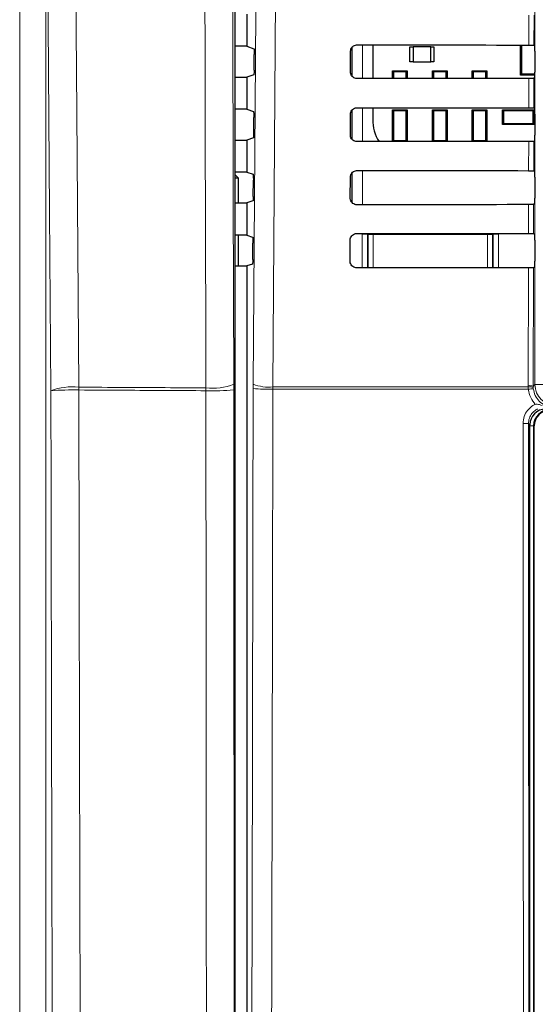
# Model space of a CAD drawing. Header units: millimetres. Extents: x 5 to 418, y 2 to 292.
# Tile 18 of 52: x 100 to 112, y 159 to 182. Entities that reach past the tile are written whole.
import ezdxf

# ---------------------------------------------------------------- set-up
doc = ezdxf.new("R2010")
doc.units = ezdxf.units.MM

msp = doc.modelspace()

# ---------------------------------------------------------------- linework, layer by layer
at = {"color": 7, "linetype": 'Continuous', "lineweight": 25}
for p, q in [((105.2818, 141.9852), (105.2818, 194.0648)), ((105.559, 182.0962), (105.559, 181.3287)), ((105.559, 181.3287), (105.2818, 181.3287)), ((105.559, 181.3287), (105.7287, 181.2722)), ((108.5595, 181.3618), (108.5595, 180.5612)), ((109.4465, 180.9562), (109.4465, 181.3187)), ((109.4465, 181.3187), (109.5215, 181.3187)), ((109.5215, 181.3187), (109.5215, 180.9562)), ((109.9465, 181.3187), (109.5215, 181.3187)), ((109.9465, 180.9562), (109.9465, 181.3187)), ((109.9465, 181.3187), (110.0215, 181.3187)), ((110.0215, 181.3187), (110.0215, 180.9562)), ((112.084, 180.6437), (112.084, 181.3593)), ((112.1115, 181.3593), (112.1115, 180.6713)), ((112.4057, 181.357), (112.4231, 181.3396)), ((105.7325, 180.7603), (105.7351, 181.1307)), ((108.0327, 180.7125), (108.0338, 181.2125)), ((108.059, 181.2926), (108.059, 180.6306)), ((112.4253, 181.2146), (112.4253, 180.7103)), ((109.5215, 180.9562), (109.4465, 180.9562)), ((109.5215, 180.9562), (109.9465, 180.9562)), ((110.0215, 180.9562), (109.9465, 180.9562)), ((105.2818, 180.5962), (105.559, 180.5962)), ((105.7261, 180.6518), (105.559, 180.5962)), ((105.559, 180.5962), (105.559, 179.8287)), ((109.034, 180.5616), (109.034, 180.7425)), ((109.0582, 180.7182), (109.034, 180.7425)), ((109.034, 180.7425), (109.384, 180.7425)), ((109.0582, 180.7182), (109.0582, 180.5616)), ((109.3597, 180.7182), (109.0582, 180.7182)), ((109.384, 180.7425), (109.3597, 180.7182)), ((109.3597, 180.5619), (109.3597, 180.7182)), ((109.384, 180.7425), (109.384, 180.5619)), ((110.0082, 180.7182), (109.984, 180.7425)), ((109.984, 180.7425), (110.334, 180.7425)), ((109.984, 180.5624), (109.984, 180.7425)), ((110.0082, 180.7182), (110.0082, 180.5624)), ((110.3097, 180.7182), (110.0082, 180.7182)), ((110.334, 180.7425), (110.3097, 180.7182)), ((110.3097, 180.5626), (110.3097, 180.7182)), ((110.334, 180.7425), (110.334, 180.5626)), ((110.9582, 180.7182), (110.934, 180.7425)), ((110.934, 180.7425), (111.284, 180.7425)), ((110.934, 180.563), (110.934, 180.7425)), ((111.2597, 180.7182), (110.9582, 180.7182)), ((110.9582, 180.7182), (110.9582, 180.5631)), ((111.284, 180.7425), (111.2597, 180.7182)), ((111.2597, 180.5633), (111.2597, 180.7182)), ((111.284, 180.7425), (111.284, 180.5633)), ((112.1115, 180.6713), (112.084, 180.6437)), ((112.4249, 180.6437), (112.084, 180.6437)), ((112.1115, 180.6713), (112.4252, 180.6713)), ((112.4231, 180.5853), (112.4039, 180.5661)), ((105.559, 179.8287), (105.2818, 179.8287)), ((105.559, 179.8287), (105.7181, 179.7757)), ((108.0291, 179.2125), (108.0303, 179.7125)), ((108.059, 179.7982), (108.059, 179.1243)), ((108.5595, 179.8653), (108.5595, 179.5875)), ((109.034, 179.0581), (109.034, 179.8175)), ((109.0582, 179.7932), (109.034, 179.8175)), ((109.034, 179.8175), (109.384, 179.8175)), ((109.0582, 179.7932), (109.0582, 179.0817)), ((109.3597, 179.7932), (109.0582, 179.7932)), ((109.384, 179.8175), (109.3597, 179.7932)), ((109.3597, 179.0817), (109.3597, 179.7932)), ((109.384, 179.8175), (109.384, 179.0584)), ((110.0082, 179.7932), (109.984, 179.8175)), ((109.984, 179.8175), (110.334, 179.8175)), ((109.984, 179.0588), (109.984, 179.8175)), ((110.3097, 179.7932), (110.0082, 179.7932)), ((110.0082, 179.7932), (110.0082, 179.0817)), ((110.334, 179.8175), (110.3097, 179.7932)), ((110.3097, 179.0817), (110.3097, 179.7932)), ((110.334, 179.8175), (110.334, 179.0591)), ((110.9582, 179.7932), (110.934, 179.8175)), ((110.934, 179.8175), (111.284, 179.8175)), ((110.934, 179.0595), (110.934, 179.8175)), ((110.9582, 179.7932), (110.9582, 179.0817)), ((111.2597, 179.7932), (110.9582, 179.7932)), ((111.284, 179.8175), (111.2597, 179.7932)), ((111.2597, 179.0817), (111.2597, 179.7932)), ((111.284, 179.8175), (111.284, 179.0598)), ((111.654, 179.8125), (111.6782, 179.7882)), ((111.654, 179.8125), (112.414, 179.8125)), ((111.654, 179.4625), (111.654, 179.8125)), ((112.3897, 179.7882), (111.6782, 179.7882)), ((111.6782, 179.7882), (111.6782, 179.4867)), ((112.3897, 179.7882), (112.414, 179.8125)), ((112.3897, 179.4867), (112.3897, 179.7882)), ((112.4022, 179.8605), (112.4231, 179.8396)), ((112.414, 179.8125), (112.414, 179.4625)), ((112.4253, 179.7146), (112.4253, 179.2103)), ((105.7219, 179.2567), (105.7245, 179.6342)), ((111.6782, 179.4867), (111.654, 179.4625)), ((112.414, 179.4625), (111.654, 179.4625)), ((111.6782, 179.4867), (112.3897, 179.4867)), ((112.414, 179.4625), (112.3897, 179.4867)), ((105.2818, 179.0962), (105.559, 179.0962)), ((105.7155, 179.1483), (105.559, 179.0962)), ((105.559, 179.0962), (105.559, 178.3287)), ((109.0346, 179.0581), (109.0582, 179.0817)), ((109.0582, 179.0817), (109.3597, 179.0817)), ((109.3597, 179.0817), (109.3831, 179.0584)), ((109.9854, 179.0588), (110.0082, 179.0817)), ((110.0082, 179.0817), (110.3097, 179.0817)), ((110.3097, 179.0817), (110.3324, 179.0591)), ((110.9361, 179.0595), (110.9582, 179.0817)), ((110.9582, 179.0817), (111.2597, 179.0817)), ((111.2597, 179.0817), (111.2817, 179.0598)), ((112.4231, 179.0853), (112.4003, 179.0625)), ((105.559, 178.3287), (105.2818, 178.3287)), ((105.3608, 178.1875), (105.2818, 178.2665)), ((105.559, 178.3287), (105.7076, 178.2793)), ((108.059, 178.3038), (108.059, 177.6179)), ((112.3987, 178.364), (112.4231, 178.3396)), ((105.3608, 178.1875), (105.2818, 178.1875)), ((105.3608, 177.5962), (105.3608, 178.1875)), ((105.7113, 177.7532), (105.714, 178.1377)), ((108.0256, 177.7125), (108.0268, 178.2125)), ((112.4253, 178.2146), (112.4253, 177.7103)), ((105.2818, 177.5962), (105.559, 177.5962)), ((105.7049, 177.6448), (105.559, 177.5962)), ((105.559, 177.5962), (105.559, 176.8287)), ((112.4231, 177.5853), (112.3968, 177.559)), ((112.3952, 176.8675), (112.4231, 176.8396)), ((105.559, 176.8287), (105.2818, 176.8287)), ((105.3608, 176.0962), (105.3608, 176.8287)), ((105.559, 176.8287), (105.697, 176.7828)), ((105.7007, 176.2497), (105.7034, 176.6412)), ((108.0221, 176.2125), (108.0233, 176.7125)), ((112.4253, 176.7146), (112.4253, 176.2103)), ((105.6943, 176.1412), (105.559, 176.0962)), ((105.2818, 176.0962), (105.559, 176.0962)), ((105.559, 176.0962), (105.559, 142.1868)), ((112.4231, 176.0853), (112.3933, 176.0555)), ((112.309, 144.0633), (112.309, 172.3125)), ((112.409, 144.0625), (112.409, 172.2875))]:
    msp.add_line(p, q, dxfattribs=at)
at = {"color": 7, "linetype": 'Continuous', "lineweight": 18}
for p, q in [((112.4297, 173.2704), (112.4297, 194.1875)), ((100.1423, 137.5167), (100.1423, 189.7152)), ((100.7664, 189.7152), (100.7664, 137.5167)), ((112.2848, 181.3592), (112.2865, 182.0674)), ((112.4074, 182.0696), (112.4057, 181.357)), ((108.07, 180.614), (108.07, 181.3065)), ((108.3199, 181.362), (108.3199, 180.561)), ((112.2813, 179.8627), (112.283, 180.5639)), ((112.4039, 180.5661), (112.4022, 179.8605)), ((108.07, 179.1075), (108.07, 179.812)), ((108.3199, 179.8655), (108.3199, 179.0575)), ((112.2778, 178.3662), (112.2794, 179.0604)), ((112.4003, 179.0625), (112.3987, 178.364)), ((108.07, 177.603), (108.07, 178.3174)), ((108.3199, 178.369), (108.3199, 177.554)), ((112.2743, 176.8697), (112.2759, 177.5569)), ((112.3968, 177.559), (112.3952, 176.8675)), ((108.3112, 176.0505), (108.3112, 176.856)), ((108.3112, 176.856), (108.4361, 176.856)), ((108.4493, 176.8428), (108.4361, 176.856)), ((108.4361, 176.856), (108.4361, 176.0506)), ((108.4493, 176.06), (108.4493, 176.8428)), ((108.4493, 176.8428), (108.5743, 176.8428)), ((108.5743, 176.8428), (108.5743, 176.8723)), ((108.5743, 176.8428), (108.5743, 176.06)), ((111.2937, 176.8428), (108.5743, 176.8428)), ((111.2937, 176.8703), (111.2937, 176.8428)), ((111.2937, 176.06), (111.2937, 176.8428)), ((111.2937, 176.8428), (111.4187, 176.8428)), ((111.4319, 176.856), (111.4187, 176.8428)), ((111.4187, 176.8428), (111.4187, 176.06)), ((111.4319, 176.0528), (111.4319, 176.856)), ((111.4319, 176.856), (111.5568, 176.856)), ((111.5568, 176.856), (111.5568, 176.0529)), ((108.4491, 176.0506), (108.4493, 176.06)), ((108.4493, 176.06), (108.5743, 176.06)), ((108.4493, 176.06), (108.4502, 176.0506)), ((108.5743, 176.06), (111.2937, 176.06)), ((108.5743, 176.0507), (108.5743, 176.06)), ((111.2937, 176.06), (111.4187, 176.06)), ((111.2937, 176.06), (111.2937, 176.0527)), ((111.4181, 176.0528), (111.4187, 176.06)), ((111.4187, 176.06), (111.4188, 176.0528)), ((112.2659, 173.2439), (112.2724, 176.0533)), ((112.3933, 176.0555), (112.3867, 173.2274)), ((104.5834, 173.1249), (104.5832, 173.1919)), ((105.2473, 173.1441), (105.2471, 173.2781)), ((105.7093, 173.28), (105.7088, 173.1747)), ((106.1791, 173.161), (106.1798, 173.2137)), ((112.2697, 173.161), (106.1791, 173.161)), ((106.1798, 173.2137), (112.2665, 173.2137)), ((112.2665, 173.2137), (112.2659, 173.2439)), ((112.2697, 173.161), (112.2665, 173.2137)), ((112.3867, 173.2274), (112.4297, 173.2704)), ((112.3867, 173.2274), (112.3872, 173.2031)), ((112.3872, 173.2031), (112.3897, 173.1715)), ((112.6797, 173.2704), (112.4297, 173.2704)), ((112.309, 172.3125), (112.2739, 172.3476)), ((112.398, 172.2875), (112.309, 172.2875)), ((112.398, 172.2875), (112.398, 144.0625)), ((112.398, 172.2875), (112.409, 172.2875))]:
    msp.add_line(p, q, dxfattribs=at)
at = {"color": 7, "linetype": 'Continuous', "lineweight": 18, "flags": 128}
for points in [[(105.2041, 190.9572), (105.209, 188.9638), (105.2254, 182.2176), (105.2363, 177.7201), (105.2471, 173.2781)], [(105.7093, 173.28), (105.7715, 182.1222), (105.8339, 190.9708)], [(101.4241, 190.8856), (101.4331, 189.6476), (101.4693, 184.6953), (101.5054, 179.743), (101.5531, 173.2092)], [(104.5832, 173.1919), (104.5802, 174.43), (104.5681, 179.3821), (104.556, 184.3343), (104.5401, 190.8711)], [(106.3049, 190.9045), (106.2979, 189.9134), (106.2699, 185.9492), (106.1798, 173.2137)], [(100.8872, 173.123), (100.8563, 177.374), (100.8235, 181.8715), (100.7744, 188.6179), (100.7664, 189.7152)], [(108.4493, 176.8428), (108.4517, 176.8672), (108.4529, 176.8724)], [(111.4156, 176.8702), (111.4163, 176.8672), (111.4187, 176.8428)]]:
    msp.add_lwpolyline(points, dxfattribs=at)
at = {"color": 7, "linetype": 'Continuous', "lineweight": 25}
for centre, radius, start, end in [((109.5507, 179.5875), 0.9913, 180, 212.29556), ((112.784, 172.2875), 0.3859, 90, 180), ((112.784, 172.2875), 0.375, 90, 180)]:
    msp.add_arc(centre, radius, start, end, dxfattribs=at)
at = {"color": 7, "linetype": 'Continuous', "lineweight": 18}
for centre, radius, start, end in [((101.4018, 171.7618), 1.4553, 84.03324, 110.70655), ((101.3993, 166.8876), 6.2564, 88.59123, 94.69423), ((92.271, 173.1757), 9.2822, 359.79289, 0.20661), ((104.747, 174.531), 1.3491, 263.02626, 291.75975), ((104.7497, 178.8799), 5.7574, 268.34512, 274.95856), ((106.082, 177.9165), 4.7565, 265.49979, 271.16954), ((106.0852, 174.2448), 1.0355, 248.71381, 275.24303), ((112.2935, 172.9968), 0.2486, 67.99072, 96.38533), ((112.3058, 172.9669), 0.2499, 70.98206, 99.03542), ((112.4453, 171.8448), 1.328, 92.40107, 97.60084), ((112.9297, 173.2705), 0.5, 180.00873, 269.99127), ((112.1764, 173.5436), 1.1999, 268.48547, 274.66127)]:
    msp.add_arc(centre, radius, start, end, dxfattribs=at)
at = {"color": 7, "linetype": 'Continuous', "lineweight": 25}
for centre, major_axis, ratio, start_param, end_param in [((120.559, 185.7083), (249.2996, 0), 0.0174551, 4.6627295, 4.6791932), ((112.4231, 181.2146), (0, 0.125), 0.0174551, 4.712389, 6.265732), ((112.4231, 180.7103), (0, 0.125), 0.0174551, 3.1590459, 4.712389), ((120.559, 176.2369), (248.0323, 0), 0.0174551, 1.6041693, 1.6207097), ((120.559, 184.2083), (249.0989, 0), 0.0174551, 4.6626895, 4.6791524), ((112.4231, 179.7146), (0, 0.125), 0.0174551, 4.712389, 6.265732), ((112.4231, 179.2103), (0, 0.125), 0.0174551, 3.1590459, 4.712389), ((120.559, 174.7369), (247.8316, 0), 0.0174551, 1.6042105, 1.6207502), ((120.559, 182.7083), (248.8982, 0), 0.0174551, 4.6626494, 4.6791115), ((112.4231, 178.2146), (0, 0.125), 0.0174551, 4.712389, 6.265732), ((120.559, 173.2368), (247.6309, 0), 0.0174551, 1.6042518, 1.6207907), ((112.4231, 177.7103), (0, 0.125), 0.0174551, 3.1590459, 4.712389), ((120.559, 181.2083), (248.6975, 0), 0.0174551, 4.6626092, 4.6790706), ((112.4231, 176.7146), (0, 0.125), 0.0174551, 4.712389, 6.265732), ((112.4231, 176.2103), (0, 0.125), 0.0174551, 3.1590459, 4.712389), ((120.559, 171.7368), (247.4302, 0), 0.0174551, 1.6042931, 1.6208313), ((112.6841, 172.3124), (-0.2652, 0.2652), 0.9996955, 5.4979394, 7.0684312)]:
    msp.add_ellipse(centre, major_axis=major_axis, ratio=ratio, start_param=start_param, end_param=end_param, dxfattribs=at)
for points, knots in [([(108.0338, 181.2125), (108.0342, 181.2203), (108.0355, 181.2451), (108.0497, 181.2854), (108.0817, 181.326), (108.1257, 181.3535), (108.162, 181.3618), (108.1815, 181.3621), (108.184, 181.3622)], [0, 0, 0, 0, 0.1008064, 0.3178345, 0.5354797, 0.7525636, 0.9678898, 1, 1, 1, 1]), ([(112.2848, 181.3592), (112.2987, 181.3592), (112.3266, 181.3591), (112.3632, 181.3587), (112.3905, 181.3581), (112.4037, 181.3575), (112.4052, 181.3572), (112.4057, 181.357)], [0, 0, 0, 0, 0.2200315, 0.4400364, 0.6607851, 0.8829674, 1, 1, 1, 1]), ([(105.7287, 181.2722), (105.7294, 181.2706), (105.7309, 181.2673), (105.7329, 181.2449), (105.7343, 181.2124), (105.7352, 181.1725), (105.7351, 181.1445), (105.7351, 181.1307)], [0, 0, 0, 0, 0.2016683, 0.4033571, 0.60445, 0.8043301, 1, 1, 1, 1]), ([(105.7325, 180.7603), (105.7323, 180.7466), (105.732, 180.7192), (105.7306, 180.685), (105.7287, 180.6611), (105.7271, 180.6527), (105.7262, 180.652), (105.7261, 180.6518)], [0, 0, 0, 0, 0.2358994, 0.4717662, 0.7085078, 0.9467137, 1, 1, 1, 1]), ([(108.184, 180.5609), (108.1763, 180.5613), (108.1518, 180.5624), (108.1118, 180.5761), (108.0711, 180.6071), (108.043, 180.6499), (108.0333, 180.6873), (108.0328, 180.7083), (108.0327, 180.7125)], [0, 0, 0, 0, 0.09726656, 0.30935445, 0.52084616, 0.73282487, 0.94644412, 1, 1, 1, 1]), ([(112.4039, 180.5661), (112.4022, 180.5658), (112.3989, 180.5653), (112.3763, 180.5646), (112.3436, 180.5642), (112.3103, 180.5639), (112.2896, 180.5639), (112.283, 180.5639)], [0, 0, 0, 0, 0.2249421, 0.449925, 0.67371, 0.8950566, 1, 1, 1, 1]), ([(105.7181, 179.7757), (105.7189, 179.7741), (105.7203, 179.7708), (105.7223, 179.7484), (105.7238, 179.7159), (105.7246, 179.676), (105.7246, 179.648), (105.7245, 179.6342)], [0, 0, 0, 0, 0.2016709, 0.4033624, 0.604457, 0.8043368, 1, 1, 1, 1]), ([(108.0303, 179.7125), (108.0307, 179.7207), (108.0321, 179.7463), (108.0469, 179.7877), (108.0798, 179.8291), (108.1249, 179.8571), (108.1619, 179.8653), (108.1816, 179.8656), (108.184, 179.8657)], [0, 0, 0, 0, 0.1035163, 0.3205598, 0.538209, 0.7552801, 0.970583, 1, 1, 1, 1]), ([(112.2813, 179.8627), (112.2953, 179.8627), (112.3231, 179.8626), (112.3597, 179.8622), (112.387, 179.8616), (112.4002, 179.861), (112.4017, 179.8607), (112.4022, 179.8605)], [0, 0, 0, 0, 0.2200375, 0.4400482, 0.660803, 0.8829914, 1, 1, 1, 1]), ([(105.7219, 179.2567), (105.7217, 179.243), (105.7214, 179.2156), (105.72, 179.1815), (105.7181, 179.1575), (105.7165, 179.1491), (105.7156, 179.1484), (105.7155, 179.1483)], [0, 0, 0, 0, 0.2358969, 0.471761, 0.7085014, 0.9467085, 1, 1, 1, 1]), ([(108.184, 179.0574), (108.1759, 179.0578), (108.1506, 179.0589), (108.1095, 179.0732), (108.068, 179.1052), (108.0394, 179.1491), (108.0297, 179.1871), (108.0292, 179.2084), (108.0291, 179.2125)], [0, 0, 0, 0, 0.0998996, 0.3119756, 0.5234662, 0.7354592, 0.9491028, 1, 1, 1, 1]), ([(112.4003, 179.0625), (112.3987, 179.0623), (112.3954, 179.0618), (112.3728, 179.0611), (112.3401, 179.0606), (112.3068, 179.0604), (112.2861, 179.0604), (112.2794, 179.0604)], [0, 0, 0, 0, 0.2249481, 0.449937, 0.673728, 0.8950805, 1, 1, 1, 1]), ([(105.7076, 178.2793), (105.7083, 178.2776), (105.7098, 178.2743), (105.7118, 178.2519), (105.7132, 178.2194), (105.7141, 178.1795), (105.714, 178.1515), (105.714, 178.1377)], [0, 0, 0, 0, 0.2016736, 0.4033677, 0.6044641, 0.8043436, 1, 1, 1, 1]), ([(108.0268, 178.2125), (108.0273, 178.2211), (108.0286, 178.2475), (108.0441, 178.29), (108.078, 178.3322), (108.1242, 178.3606), (108.1619, 178.3689), (108.1818, 178.3691), (108.184, 178.3692)], [0, 0, 0, 0, 0.1061028, 0.323161, 0.5408139, 0.7578729, 0.9731535, 1, 1, 1, 1]), ([(112.2778, 178.3662), (112.2918, 178.3662), (112.3196, 178.3661), (112.3562, 178.3657), (112.3835, 178.3651), (112.3967, 178.3645), (112.3982, 178.3642), (112.3987, 178.364)], [0, 0, 0, 0, 0.2200434, 0.4400601, 0.6608209, 0.8830154, 1, 1, 1, 1]), ([(105.7113, 177.7532), (105.7111, 177.7395), (105.7108, 177.7121), (105.7094, 177.678), (105.7075, 177.654), (105.7059, 177.6456), (105.705, 177.6449), (105.7049, 177.6448)], [0, 0, 0, 0, 0.2358943, 0.4717558, 0.708495, 0.9467033, 1, 1, 1, 1]), ([(108.184, 177.5539), (108.1755, 177.5543), (108.1494, 177.5555), (108.1073, 177.5704), (108.065, 177.6032), (108.0359, 177.6482), (108.0262, 177.687), (108.0257, 177.7085), (108.0256, 177.7125)], [0, 0, 0, 0, 0.1024138, 0.3144788, 0.5259687, 0.7379756, 0.9516424, 1, 1, 1, 1]), ([(112.3968, 177.559), (112.3952, 177.5588), (112.3919, 177.5583), (112.3693, 177.5576), (112.3366, 177.5571), (112.3032, 177.5569), (112.2826, 177.5569), (112.2759, 177.5569)], [0, 0, 0, 0, 0.2249541, 0.449949, 0.673746, 0.8951044, 1, 1, 1, 1]), ([(108.0233, 176.7125), (108.0238, 176.7215), (108.0252, 176.7487), (108.0413, 176.7923), (108.0761, 176.8353), (108.1234, 176.8642), (108.1618, 176.8724), (108.1819, 176.8726), (108.184, 176.8727)], [0, 0, 0, 0, 0.1085743, 0.3256464, 0.5433028, 0.7603502, 0.9756098, 1, 1, 1, 1]), ([(112.2743, 176.8697), (112.2883, 176.8697), (112.3161, 176.8696), (112.3527, 176.8692), (112.38, 176.8686), (112.3932, 176.868), (112.3947, 176.8677), (112.3952, 176.8675)], [0, 0, 0, 0, 0.22004937, 0.44007205, 0.66083888, 0.88303949, 1, 1, 1, 1]), ([(105.697, 176.7828), (105.6978, 176.7811), (105.6993, 176.7778), (105.7012, 176.7554), (105.7027, 176.723), (105.7035, 176.683), (105.7035, 176.655), (105.7034, 176.6412)], [0, 0, 0, 0, 0.20167623, 0.40337308, 0.60447112, 0.80435032, 1, 1, 1, 1]), ([(105.7007, 176.2497), (105.7005, 176.236), (105.7002, 176.2086), (105.6988, 176.1744), (105.697, 176.1505), (105.6953, 176.1421), (105.6944, 176.1414), (105.6943, 176.1412)], [0, 0, 0, 0, 0.2358917, 0.4717506, 0.7084886, 0.9466981, 1, 1, 1, 1]), ([(108.184, 176.0504), (108.1751, 176.0508), (108.1483, 176.0521), (108.105, 176.0675), (108.0619, 176.1012), (108.0324, 176.1474), (108.0226, 176.1868), (108.0222, 176.2086), (108.0221, 176.2125)], [0, 0, 0, 0, 0.1048171, 0.3168719, 0.5283614, 0.7403818, 0.9540709, 1, 1, 1, 1]), ([(112.3933, 176.0555), (112.3917, 176.0553), (112.3883, 176.0548), (112.3657, 176.0541), (112.333, 176.0536), (112.2997, 176.0534), (112.2791, 176.0534), (112.2724, 176.0533)], [0, 0, 0, 0, 0.2249602, 0.4499611, 0.6737641, 0.8951284, 1, 1, 1, 1])]:
    msp.add_open_spline(points, degree=3, knots=knots, dxfattribs=at)
at = {"color": 7, "linetype": 'Continuous', "lineweight": 18}
for points, knots in [([(100.9877, 137.2954), (100.9697, 142.1432), (100.9384, 150.5448), (100.9065, 162.4907), (100.8937, 169.5871), (100.8872, 173.123)], [0, 0, 0, 0, 0.4063373, 0.7041915, 1, 1, 1, 1]), ([(101.5531, 173.2092), (101.9175, 173.207), (102.9274, 173.2011), (103.9375, 173.1955), (104.5832, 173.1919)], [0, 0, 0, 0, 0.3608435, 1, 1, 1, 1]), ([(101.5531, 173.1421), (101.5595, 169.609), (101.5723, 162.5183), (101.604, 150.5819), (101.6353, 142.1871), (101.6534, 137.3431)], [0, 0, 0, 0, 0.2958083, 0.5936626, 1, 1, 1, 1]), ([(104.5834, 173.1249), (103.9377, 173.1285), (102.9275, 173.1341), (101.9175, 173.14), (101.5531, 173.1421)], [0, 0, 0, 0, 0.6391802, 1, 1, 1, 1]), ([(104.6114, 141.9342), (104.6095, 143.4769), (104.6033, 148.577), (104.5946, 157.2406), (104.5875, 166.0965), (104.5844, 171.3925), (104.5834, 173.1249)], [0, 0, 0, 0, 0.1485416, 0.4910399, 0.8335047, 1, 1, 1, 1]), ([(105.2473, 173.1441), (105.2483, 171.413), (105.2513, 166.1213), (105.2582, 157.2725), (105.2669, 148.6158), (105.273, 143.5198), (105.2749, 141.9783)], [0, 0, 0, 0, 0.1664949, 0.50895964, 0.85145837, 1, 1, 1, 1]), ([(105.6318, 142.2596), (105.6487, 147.4074), (105.6825, 157.7051), (105.7, 168.0175), (105.7088, 173.1747)], [0, 0, 0, 0, 0.49989972, 1, 1, 1, 1]), ([(106.1791, 173.161), (106.1786, 172.8278), (106.1762, 171.1618), (106.1646, 164.165), (106.1419, 154.1827), (106.113, 145.5429), (106.1018, 142.2261)], [0, 0, 0, 0, 0.03228756, 0.16143818, 0.67806661, 1, 1, 1, 1]), ([(112.4378, 172.7998), (112.3965, 172.851), (112.3106, 172.9572), (112.2836, 173.0914), (112.2697, 173.161)], [0, 0, 0, 0, 0.4810346, 1, 1, 1, 1]), ([(112.3897, 173.1715), (112.4014, 173.1164), (112.4248, 173.006), (112.5268, 172.8669), (112.6652, 172.7684), (112.7934, 172.7305), (112.8679, 172.728), (112.8866, 172.7274)], [0, 0, 0, 0, 0.2308041, 0.461566, 0.6921519, 0.9228561, 1, 1, 1, 1]), ([(112.1447, 172.3441), (112.1502, 172.4004), (112.1612, 172.5132), (112.2476, 172.6626), (112.3485, 172.7549), (112.4183, 172.79), (112.4378, 172.7998)], [0, 0, 0, 0, 0.2949123, 0.5898446, 0.8848018, 1, 1, 1, 1]), ([(112.4935, 172.6895), (112.4789, 172.6821), (112.4266, 172.6557), (112.351, 172.5865), (112.2862, 172.4745), (112.278, 172.3899), (112.2739, 172.3476)], [0, 0, 0, 0, 0.1151457, 0.4100518, 0.7050246, 1, 1, 1, 1]), ([(112.4378, 172.7998), (112.4518, 172.8008), (112.5077, 172.8047), (112.5595, 172.7877), (112.5984, 172.775)], [0, 0, 0, 0, 0.2492605, 1, 1, 1, 1]), ([(112.1678, 143.995), (112.1677, 144.0782), (112.1672, 144.494), (112.1652, 146.2404), (112.1578, 153.2278), (112.1502, 162.2618), (112.146, 169.9685), (112.1447, 172.3441)], [0, 0, 0, 0, 0.0088087, 0.0440433, 0.1849823, 0.7487663, 1, 1, 1, 1]), ([(112.2739, 172.3476), (112.2766, 167.6213), (112.2821, 158.1671), (112.292, 148.725), (112.297, 144.0031)], [0, 0, 0, 0, 0.4999168, 1, 1, 1, 1])]:
    msp.add_open_spline(points, degree=3, knots=knots, dxfattribs=at)

doc.saveas('drawing.dxf')
